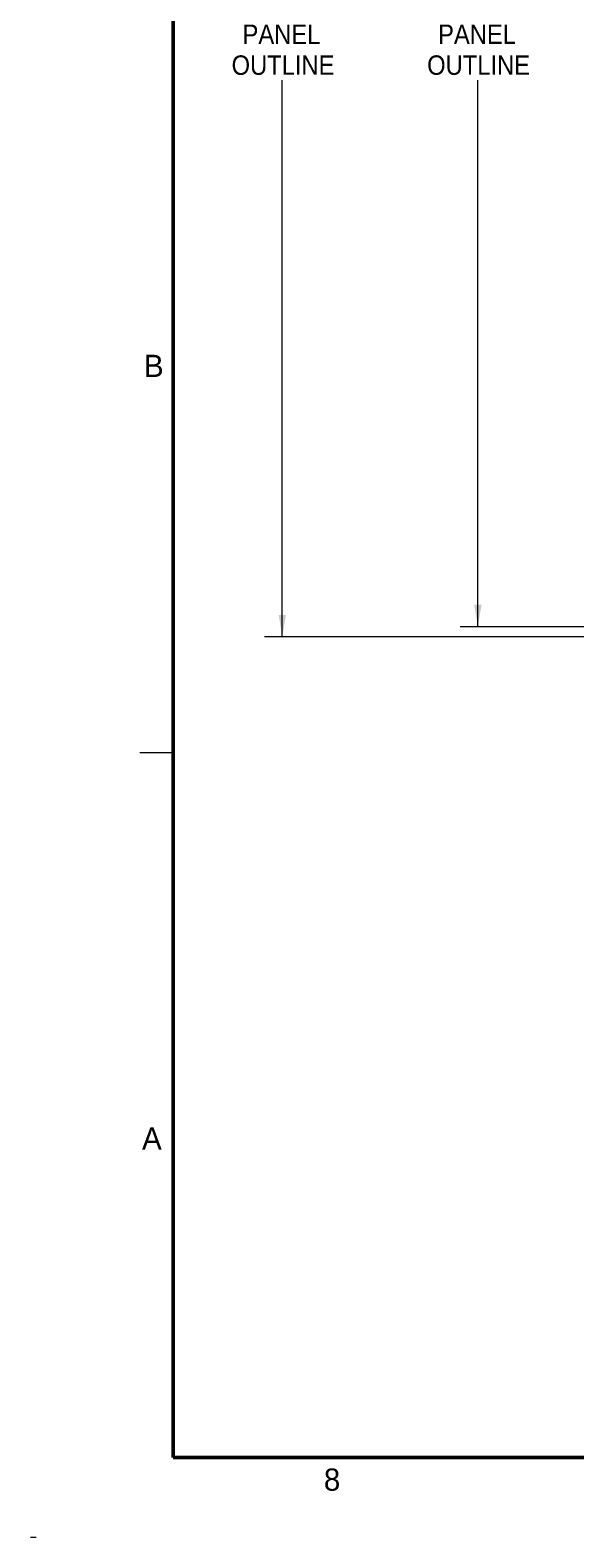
# Paper-space layout 'Sheet2' of a CAD drawing. Header units: millimetres. Extents: x 0 to 844, y -2 to 552.
# Tile 1 of 27: x 0 to 98, y -2 to 270. Entities that reach past the tile are written whole.
import ezdxf

# ---------------------------------------------------------------- set-up
doc = ezdxf.new("R2010")
doc.units = ezdxf.units.MM
for name, color, linetype in [('REV1', 7, 'Continuous'), ('REV2', 7, 'Continuous'), ('REV3', 7, 'Continuous'), ('REV4', 7, 'Continuous'), ('REV5', 7, 'Continuous'), ('REV6', 7, 'Continuous')]:
    doc.layers.add(name, color=color, linetype=linetype)
doc.styles.add('SLDTEXTSTYLE0', font='GOTHIC.TTF', dxfattribs={"width": 0.913})
doc.styles.add('SLDTEXTSTYLE2', font='ARIAL.TTF', dxfattribs={"width": 0.948})
doc.dimstyles.new('SLDDIMSTYLE1', dxfattribs={"dimtxt": 3.5, "dimasz": 3.9624, "dimexe": 0, "dimexo": 0.0625, "dimgap": 0.875, "dimtad": 0, "dimtih": 1, "dimtoh": 1, "dimdec": 0, "dimlfac": 10, "dimrnd": 1e-09, "dimzin": 12, "dimdsep": 46, "dimtxsty": 'SLDTEXTSTYLE0', "dimsah": 1, "dimcen": 0.09, "dimadec": 0, "dimazin": 3, "dimtfac": 1, "dimtdec": 0, "dimtofl": 0, "dimtmove": 0, "dimatfit": 3, "dimfxl": 1, "dimfrac": 2, "dimtolj": 1, "dimtzin": 12, "dimarcsym": 0})

# ---------------------------------------------------------------- blocks, each defined once
blk = doc.blocks.new('_D_25')
at = {"color": 7, "linetype": 'Continuous', "lineweight": 0}
for p, q in [((132.59, 390.36), (41.86, 390.36)), ((45.04, 390.36), (45.04, 289.1)), ((40.51, 288.39), (39.45, 288.39)), ((39.45, 288.39), (39.45, 282.83)), ((49.57, 288.39), (50.63, 288.39)), ((50.63, 288.39), (50.63, 282.83)), ((39.45, 282.83), (40.51, 282.83)), ((50.63, 282.83), (49.57, 282.83)), ((45.04, 160.62), (45.04, 260.93)), ((132.59, 160.62), (41.86, 160.62))]:
    blk.add_line(p, q, dxfattribs=at)
at = {"color": 7, "linetype": 'Continuous', "lineweight": 18}
for points in [[(45.04, 390.36), (44.38, 386.4), (45.7, 386.4)], [(45.04, 160.62), (45.7, 164.58), (44.38, 164.58)]]:
    blk.add_solid(points, dxfattribs=at)
at = {"color": 7, "linetype": 'Continuous', "lineweight": 18, "char_height": 3.5, "attachment_point": 1, "style": 'SLDTEXTSTYLE0'}
for s, insert in [('90.4', (40.51, 287.3)), ('2297', (39.87, 282.07)), ('TOUCH', (37, 276.51)), ('PANEL', (37.88, 270.95)), ('OUTLINE', (35.91, 265.4))]:
    blk.add_mtext(s, dxfattribs=dict(at, insert=insert))
blk = doc.blocks.new('_D_26')
at = {"color": 7, "linetype": 'Continuous', "lineweight": 0}
for p, q in [((134.41, 388.53), (77.08, 388.53)), ((80.25, 388.53), (80.25, 289.1)), ((75.73, 288.39), (74.66, 288.39)), ((74.66, 288.39), (74.66, 282.84)), ((84.78, 288.39), (85.85, 288.39)), ((85.85, 288.39), (85.85, 282.84)), ((74.66, 282.84), (75.73, 282.84)), ((85.85, 282.84), (84.78, 282.84)), ((80.25, 162.45), (80.25, 260.93)), ((134.41, 162.45), (77.08, 162.45))]:
    blk.add_line(p, q, dxfattribs=at)
at = {"color": 7, "linetype": 'Continuous', "lineweight": 18}
for points in [[(80.25, 388.53), (79.59, 384.57), (80.92, 384.57)], [(80.25, 162.45), (80.92, 166.41), (79.59, 166.41)]]:
    blk.add_solid(points, dxfattribs=at)
at = {"color": 7, "linetype": 'Continuous', "lineweight": 18, "char_height": 3.5, "attachment_point": 1, "style": 'SLDTEXTSTYLE0'}
for s, insert in [('89.0', (75.73, 287.31)), ('2261', (75.08, 282.07)), ('STANDARD & ERO', (60.28, 276.51)), ('PANEL', (73.09, 270.96)), ('OUTLINE', (71.12, 265.4))]:
    blk.add_mtext(s, dxfattribs=dict(at, insert=insert))

psp = doc.layouts.new('Sheet2')

# ---------------------------------------------------------------- linework, layer by layer
at = {"color": 7, "linetype": 'Continuous', "lineweight": 50}
for p, q in [((25.4, 546.1), (25.4, 12.7)), ((25.4, 12.7), (838.2, 12.7))]:
    psp.add_line(p, q, dxfattribs=at)
at = {"color": 7, "linetype": 'Continuous', "lineweight": 18}
psp.add_line((25.4, 139.7), (19.4, 139.7), dxfattribs=at)

# ---------------------------------------------------------------- texts
at = {"color": 7, "linetype": 'Continuous', "lineweight": 0, "char_height": 4, "attachment_point": 2, "style": 'SLDTEXTSTYLE2'}
for s, insert in [('B', (21.904878, 211.447253)), ('B', (21.904878, 211.447253)), ('A', (21.553254, 72.223684)), ('A', (21.553254, 72.223684)), ('8', (53.998256, 10.742991)), ('8', (53.998256, 10.742991))]:
    psp.add_mtext(s, dxfattribs=dict(at, insert=insert))
at = {"layer": 'REV1', "char_height": 2, "style": 'SLDTEXTSTYLE2'}
for insert, attachment_point in [((-0.008681, -0.421865), 2), ((-0.008681, -0.421865), 2), ((-0.008681, -0.421865), 2), ((-0.008681, -0.421865), 2), ((-0.008681, -0.421865), 2), ((-0.008681, -0.421865), 2), ((-0.008681, -0.421865), 2), ((-0.008681, -0.421865), 2), ((0, -0.421865), 1), ((0, -0.421865), 1)]:
    psp.add_mtext('-', dxfattribs=dict(at, insert=insert, attachment_point=attachment_point))
at = {"layer": 'REV2', "char_height": 2, "style": 'SLDTEXTSTYLE2'}
for insert, attachment_point in [((-0.008681, -0.421865), 2), ((-0.008681, -0.421865), 2), ((-0.008681, -0.421865), 2), ((-0.008681, -0.421865), 2), ((-0.008681, -0.421865), 2), ((-0.008681, -0.421865), 2), ((-0.008681, -0.421865), 2), ((-0.008681, -0.421865), 2), ((-0.008681, -0.421865), 2), ((-0.008681, -0.421865), 2), ((0, -0.421865), 1), ((0, -0.421865), 1)]:
    psp.add_mtext('-', dxfattribs=dict(at, insert=insert, attachment_point=attachment_point))
at = {"layer": 'REV3', "char_height": 2, "style": 'SLDTEXTSTYLE2'}
for insert, attachment_point in [((-0.008681, -0.421865), 2), ((-0.008681, -0.421865), 2), ((-0.008681, -0.421865), 2), ((-0.008681, -0.421865), 2), ((-0.008681, -0.421865), 2), ((-0.008681, -0.421865), 2), ((-0.008681, -0.421865), 2), ((-0.008681, -0.421865), 2), ((-0.008681, -0.421865), 2), ((-0.008681, -0.421865), 2), ((0, -0.421865), 1), ((0, -0.421865), 1)]:
    psp.add_mtext('-', dxfattribs=dict(at, insert=insert, attachment_point=attachment_point))
at = {"layer": 'REV4', "char_height": 2, "style": 'SLDTEXTSTYLE2'}
for insert, attachment_point in [((-0.008681, -0.421865), 2), ((-0.008681, -0.421865), 2), ((-0.008681, -0.421865), 2), ((-0.008681, -0.421865), 2), ((-0.008681, -0.421865), 2), ((-0.008681, -0.421865), 2), ((-0.008681, -0.421865), 2), ((-0.008681, -0.421865), 2), ((-0.008681, -0.421865), 2), ((-0.008681, -0.421865), 2), ((0, -0.421865), 1), ((0, -0.421865), 1)]:
    psp.add_mtext('-', dxfattribs=dict(at, insert=insert, attachment_point=attachment_point))
at = {"layer": 'REV5', "char_height": 2, "style": 'SLDTEXTSTYLE2'}
for insert, attachment_point in [((-0.008681, -0.421865), 2), ((-0.008681, -0.421865), 2), ((-0.008681, -0.421865), 2), ((-0.008681, -0.421865), 2), ((-0.008681, -0.421865), 2), ((-0.008681, -0.421865), 2), ((-0.008681, -0.421865), 2), ((-0.008681, -0.421865), 2), ((-0.008681, -0.421865), 2), ((-0.008681, -0.421865), 2), ((0, -0.421865), 1), ((0, -0.421865), 1)]:
    psp.add_mtext('-', dxfattribs=dict(at, insert=insert, attachment_point=attachment_point))
at = {"layer": 'REV6', "char_height": 2, "style": 'SLDTEXTSTYLE2'}
for insert, attachment_point in [((-0.008681, -0.421865), 2), ((-0.008681, -0.421865), 2), ((-0.008681, -0.421865), 2), ((-0.008681, -0.421865), 2), ((-0.008681, -0.421865), 2), ((-0.008681, -0.421865), 2), ((-0.008681, -0.421865), 2), ((-0.008681, -0.421865), 2), ((-0.008681, -0.421865), 2), ((-0.008681, -0.421865), 2), ((0, -0.421865), 1), ((0, -0.421865), 1)]:
    psp.add_mtext('-', dxfattribs=dict(at, insert=insert, attachment_point=attachment_point))

# ---------------------------------------------------------------- dimensions: what is measured, and where the dimension line sits
at = {"color": 7, "linetype": 'Continuous', "lineweight": 18}
for base, p1, p2, text, picture, middle in [((45.03944, 160.618154), (133.85511, 390.357794), (133.85511, 160.618154), '<>\\PTOUCH\\PPANEL\\POUTLINE', '_D_25', (45.03944, 275.014231)), ((80.254769, 162.447974), (135.68493, 388.527974), (135.68493, 162.447974), '<>\\PSTANDARD & ERO\\PPANEL\\POUTLINE', '_D_26', (80.254769, 275.017674))]:
    dim = psp.add_linear_dim(base=base, p1=p1, p2=p2, angle=90, text=text, dimstyle='SLDDIMSTYLE1', dxfattribs=at)
    dim.commit()
    dim.dimension.update_dxf_attribs({"geometry": picture, "text_midpoint": middle, "dimtype": 160})

doc.saveas('drawing.dxf')
